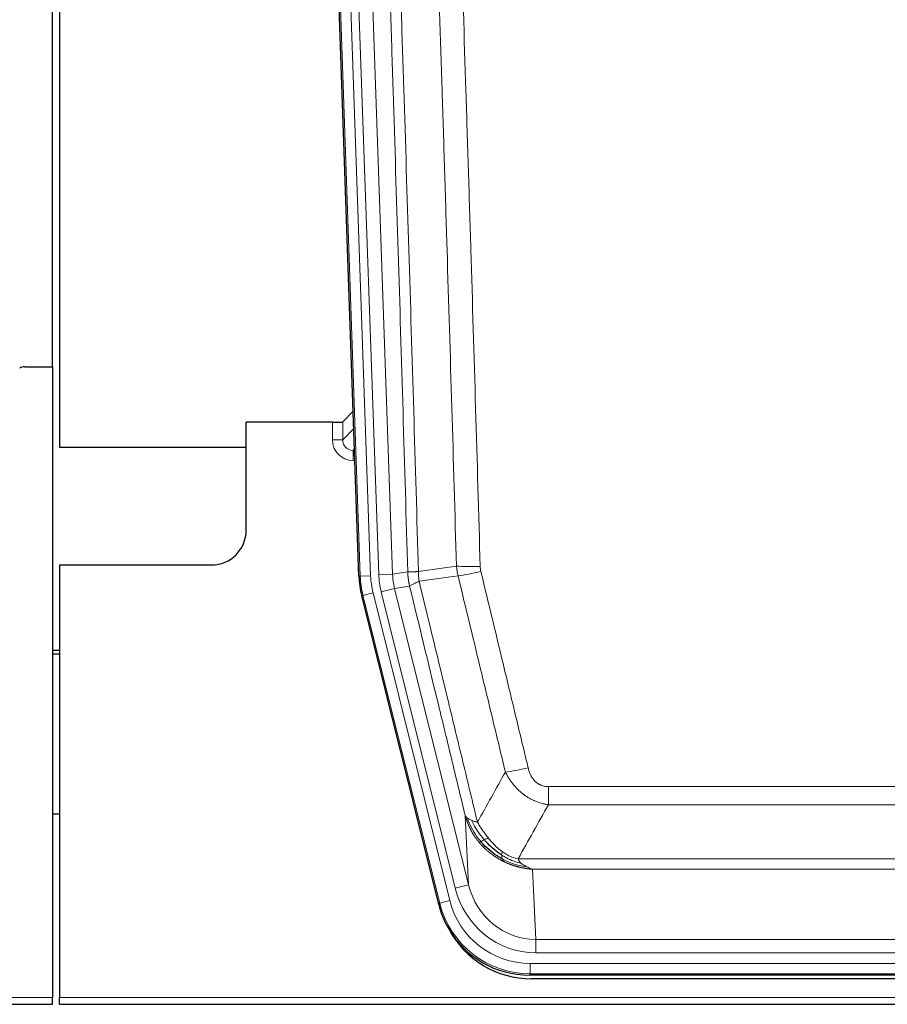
# Model space of a CAD drawing. Header units: inches. Extents: x 0 to 29700, y -16 to 21000.
# Tile 26 of 186: x 4684 to 4935, y 9386 to 9670. Entities that reach past the tile are written whole.
import ezdxf

# ---------------------------------------------------------------- set-up
doc = ezdxf.new("R2010")
doc.units = ezdxf.units.IN
doc.layers.add('254', color=7, linetype='Continuous', true_color=0xffffff)
doc.styles.add('latin_extended', font='simplex.shx')
doc.dimstyles.get("Standard").update_dxf_attribs({"dimtxt": 0.18, "dimasz": 0.18, "dimexe": 0.18, "dimexo": 0.0625, "dimgap": 0.09, "dimtad": 0, "dimtih": 1, "dimtoh": 1, "dimdec": 4, "dimzin": 0, "dimdsep": 46, "dimtxsty": 'Standard', "dimcen": 0.09, "dimadec": 0, "dimazin": 0, "dimtfac": 1, "dimtdec": 4, "dimtofl": 0, "dimtmove": 0, "dimatfit": 3, "dimfxl": 1, "dimtolj": 1, "dimtzin": 0, "dimarcsym": 0})

# ---------------------------------------------------------------- blocks, each defined once
blk = doc.blocks.new('_U9')
at = {"layer": '254', "color": 3, "linetype": 'Continuous', "lineweight": 13, "transparency": 16777216}
for p, q in [((778.09, 10345.84), (778.09, 10520.84)), ((1929.58, 10170.84), (728.09, 10170.84)), ((778.09, 9795.84), (778.09, 10170.84)), ((7290.58, 9795.84), (728.09, 9795.84)), ((778.09, 9620.84), (778.09, 9445.84))]:
    blk.add_line(p, q, dxfattribs=at)
at = {"layer": '254', "color": 3, "transparency": 16777216}
for points in [[(748.92, 10345.84), (807.25, 10345.84), (778.09, 10170.84)], [(807.25, 9620.84), (748.92, 9620.84), (778.09, 9795.84)]]:
    blk.add_solid(points, dxfattribs=at)
at = {"layer": 'Defpoints', "color": 0, "transparency": 16777216}
for p in [(778.09, 10170.84), (1979.58, 10170.84), (7340.58, 9795.84)]:
    blk.add_point(p, dxfattribs=at)
at = {"layer": '254', "color": 2, "lineweight": 13, "transparency": 16777216, "insert": (515.59, 9758.34), "char_height": 175, "attachment_point": 1, "rotation": 90, "style": 'latin_extended'}
blk.add_mtext('\\A1;\\C2;375', dxfattribs=at)

msp = doc.modelspace()

# ---------------------------------------------------------------- linework, layer by layer
at = {"layer": '254', "color": 2, "linetype": 'Continuous', "lineweight": 25}
for p, q in [((4693.582, 9570.095), (4693.582, 9970.675)), ((4695.582, 9970.347), (4695.582, 9546.837)), ((4782.178, 9509.572), (4769.06, 9885.217)), ((4685.625, 9570.087), (4693.582, 9570.087)), ((4693.582, 9570.087), (4693.582, 9387.807)), ((4780.511, 9557.309), (4777.484, 9554.174)), ((4774.485, 9554.072), (4749.582, 9554.072)), ((4749.582, 9522.837), (4749.582, 9554.072)), ((4695.582, 9546.837), (4749.582, 9546.837)), ((4695.582, 9512.837), (4739.582, 9512.837)), ((4695.582, 9512.837), (4695.582, 9387.807)), ((4805.217, 9414.732), (4782.963, 9503.99)), ((4695.582, 9488.104), (4693.582, 9488.104)), ((4693.582, 9487.104), (4695.582, 9487.104)), ((4695.548, 9440.837), (4693.533, 9440.837)), ((5047.786, 9394.292), (4831.379, 9394.292)), ((5047.194, 9393.25), (4831.971, 9393.25)), ((4693.582, 9385.859), (4693.582, 9387.807)), ((4695.582, 9385.859), (4695.582, 9387.807)), ((4205.582, 9385.859), (4693.582, 9385.859)), ((4695.582, 9385.859), (5183.582, 9385.859))]:
    msp.add_line(p, q, dxfattribs=at)
at = {"layer": '254', "color": 110, "linetype": 'Continuous', "lineweight": 13}
for p, q in [((4782.552, 9509.624), (4769.441, 9885.067)), ((4772.435, 9885.172), (4785.546, 9509.729)), ((4774.827, 9884.23), (4787.893, 9510.059)), ((4778.819, 9884.369), (4791.885, 9510.198)), ((4774.475, 9549.025), (4774.485, 9554.072)), ((4777.484, 9554.174), (4777.473, 9548.943)), ((4777.473, 9548.943), (4780.687, 9552.271)), ((4780.893, 9546.378), (4780.466, 9545.935)), ((4780.466, 9545.935), (4780.466, 9543.016)), ((4780.466, 9545.935), (4780.909, 9545.935)), ((4780.466, 9543.016), (4781.01, 9543.016)), ((4782.178, 9509.572), (4782.552, 9509.624)), ((4785.546, 9509.729), (4782.552, 9509.624)), ((4787.893, 9510.059), (4791.885, 9510.198)), ((4791.885, 9510.198), (4796.262, 9510.813)), ((4796.818, 9506.675), (4792.466, 9506.063)), ((4783.336, 9504.042), (4782.963, 9503.99)), ((4786.243, 9504.767), (4783.336, 9504.042)), ((4805.51, 9415.107), (4783.336, 9504.042)), ((4786.243, 9504.767), (4808.417, 9415.832)), ((4788.59, 9505.097), (4792.466, 9506.063)), ((4809.942, 9419.459), (4788.59, 9505.097)), ((4792.466, 9506.063), (4813.818, 9420.425)), ((4836.911, 9443.539), (4836.911, 9448.78)), ((4836.911, 9448.78), (5042.254, 9448.78)), ((5042.254, 9443.539), (4836.911, 9443.539)), ((4813.818, 9420.425), (4812.86, 9440.481)), ((4828.18, 9427.92), (5050.985, 9427.92)), ((4832.292, 9424.89), (4833.261, 9404.611)), ((5046.872, 9424.89), (4832.292, 9424.89)), ((4809.942, 9419.459), (4813.818, 9420.425)), ((4808.417, 9415.832), (4805.51, 9415.107)), ((4805.217, 9414.732), (4805.51, 9415.107)), ((4833.261, 9400.747), (4833.261, 9404.611)), ((4833.261, 9404.611), (5045.904, 9404.611)), ((5045.904, 9400.747), (4833.261, 9400.747)), ((4831.672, 9394.667), (4831.672, 9397.663)), ((4831.672, 9397.663), (5047.493, 9397.663)), ((4831.672, 9394.667), (4831.379, 9394.292)), ((5047.493, 9394.667), (4831.672, 9394.667)), ((4205.582, 9387.807), (4693.582, 9387.807)), ((4695.582, 9387.807), (5183.582, 9387.807))]:
    msp.add_line(p, q, dxfattribs=at)
at = {"layer": '254', "color": 2, "linetype": 'Continuous', "lineweight": 25}
msp.add_arc((4739.582, 9522.837), 10, 270, 0, dxfattribs=at)
for centre, major_axis, ratio, start_param, end_param in [((4685.628, 9567.082), (0.923, -2.86), 0.9982885, 2.8298327, 3.3530369), ((4774.486, 9554.177), (-3, 0), 0.0349646, 1.5706703, 3.1078402), ((4809.199, 9510.523, 0), (26.774, 3.763), 0.9986144, 3.0370169, 3.2461684), ((4831.437, 9421.329, 0), (16.66, 21.323), 0.9977958, 2.4794378, 2.7643876), ((4831.996, 9420.266), (16.639, 21.297), 0.9990195, 2.7203481, 3.8043419), ((4831.437, 9421.329, 0), (16.66, 21.323), 0.9977958, 2.7643876, 3.8037475)]:
    msp.add_ellipse(centre, major_axis=major_axis, ratio=ratio, start_param=start_param, end_param=end_param, dxfattribs=at)
at = {"layer": '254', "color": 110, "linetype": 'Continuous', "lineweight": 13}
for centre, major_axis, ratio, start_param, end_param in [((4780.478, 9549.025), (-3.237, -5.067), 0.9977321, 5.2798208, 6.8506171), ((4774.475, 9548.946), (-3, 0.006), 0.0261769, 3.175273, 4.7124429), ((4780.478, 9548.946), (-1.726, -2.474), 0.9943829, 5.3201387, 6.890935), ((4817.215, 9513.518), (-9.996, -0.288), 0.1133347, 0.8101184, 1.5675278), ((4809.564, 9510.574), (-26.766, -3.762), 0.9989218, 6.1786096, 6.387761), ((4809.564, 9510.574, 0), (23.799, 3.345), 0.9986144, 3.0370169, 3.2461684), ((4811.911, 9510.904), (-23.799, -3.345), 0.9986144, 6.1786096, 6.387761), ((4811.911, 9510.904), (-19.844, -2.789), 0.9980617, 6.1786096, 6.387761), ((4817.403, 9512.112), (-9.719, -2.353), 0.1107863, 0.7983441, 1.5439815), ((4831.064, 9455.537), (-9.722, -2.342), 0.1329353, 0.7958322, 1.5387903), ((4833.181, 9425.594, 0), (1.185, -24.82), 0.9658521, 4.9157844, 6.2370968), ((4833.181, 9425.594), (1.001, -20.961), 0.9530564, 4.9157844, 6.2370968), ((4831.724, 9421.696, 0), (14.809, 18.954), 0.9977958, 2.4794378, 3.8037475), ((4831.724, 9421.696), (-16.651, -21.313), 0.9982842, 5.6210305, 6.9453401)]:
    msp.add_ellipse(centre, major_axis=major_axis, ratio=ratio, start_param=start_param, end_param=end_param, dxfattribs=at)
for points, knots in [([(4796.262, 9510.813), (4795.817, 9526.223), (4794.911, 9557.069), (4793.504, 9603.41), (4792.534, 9634.354), (4791.979, 9651.773), (4791.918, 9653.709), (4791.794, 9657.581), (4791.608, 9663.388), (4791.171, 9676.942), (4790.793, 9688.563), (4790.475, 9698.249), (4790.411, 9700.187), (4790.283, 9704.062), (4790.091, 9709.874), (4789.641, 9723.436), (4789.251, 9735.06), (4788.465, 9758.309), (4787.402, 9789.307), (4785.761, 9835.805), (4784.636, 9866.803), (4784.066, 9882.302)], [0, 0, 0, 0, 0.125, 0.25, 0.375, 0.375, 0.390625, 0.390625, 0.40625, 0.4375, 0.5, 0.5, 0.515625, 0.515625, 0.53125, 0.5625, 0.625, 0.625, 0.75, 0.875, 1, 1, 1, 1]), ([(4787.122, 9883.777), (4787.693, 9868.223), (4788.821, 9837.113), (4790.466, 9790.448), (4791.533, 9759.338), (4792.321, 9736.005), (4792.712, 9724.339), (4793.164, 9710.728), (4793.356, 9704.895), (4793.484, 9701.006), (4793.548, 9699.062), (4793.867, 9689.34), (4794.247, 9677.677), (4794.684, 9664.074), (4794.871, 9658.246), (4794.995, 9654.36), (4795.057, 9652.417), (4795.613, 9634.934), (4796.586, 9603.878), (4797.997, 9557.368), (4798.905, 9526.41), (4799.351, 9510.944)], [0, 0, 0, 0, 0.125, 0.25, 0.375, 0.375, 0.4375, 0.46875, 0.484375, 0.484375, 0.5, 0.5, 0.5625, 0.59375, 0.609375, 0.609375, 0.625, 0.625, 0.75, 0.875, 1, 1, 1, 1]), ([(4810.348, 9512.498), (4809.91, 9527.717), (4809.018, 9558.179), (4808.096, 9588.689), (4807.393, 9611.589), (4807.157, 9619.225), (4806.681, 9634.504), (4806.44, 9642.146), (4805.714, 9665.082), (4805.222, 9680.379), (4804.598, 9699.509), (4804.472, 9703.335), (4804.221, 9710.987), (4803.842, 9722.465), (4803.459, 9733.943), (4802.687, 9756.899), (4801.644, 9787.508), (4800.034, 9833.423), (4798.932, 9864.033), (4798.374, 9879.339)], [0, 0, 0, 0, 0.125, 0.25, 0.25, 0.3125, 0.3125, 0.375, 0.375, 0.5, 0.5, 0.53125, 0.53125, 0.5625, 0.625, 0.625, 0.75, 0.875, 1, 1, 1, 1]), ([(4805.257, 9879.682), (4805.814, 9864.357), (4806.915, 9833.709), (4808.523, 9787.737), (4809.565, 9757.09), (4810.336, 9734.105), (4810.718, 9722.612), (4811.096, 9711.12), (4811.348, 9703.458), (4811.473, 9699.628), (4812.097, 9680.474), (4812.588, 9665.158), (4813.313, 9642.194), (4813.553, 9634.542), (4814.029, 9619.244), (4814.265, 9611.598), (4814.967, 9588.67), (4815.887, 9558.122), (4816.778, 9527.622), (4817.215, 9512.384)], [0, 0, 0, 0, 0.125, 0.25, 0.375, 0.375, 0.4375, 0.46875, 0.46875, 0.5, 0.5, 0.625, 0.625, 0.6875, 0.6875, 0.75, 0.75, 0.875, 1, 1, 1, 1]), ([(4817.403, 9510.972), (4817.347, 9511.204), (4817.304, 9511.438), (4817.241, 9511.909), (4817.222, 9512.145), (4817.215, 9512.384)], [0, 0, 0, 0, 0.5, 0.5, 1, 1, 1, 1]), ([(4796.262, 9510.813), (4796.263, 9510.813), (4796.264, 9510.813), (4796.267, 9510.812), (4796.271, 9510.812), (4796.274, 9510.812), (4796.278, 9510.812), (4796.282, 9510.811), (4796.287, 9510.811), (4796.291, 9510.811), (4796.296, 9510.81), (4796.301, 9510.81), (4796.306, 9510.81), (4796.312, 9510.81), (4796.318, 9510.809), (4796.324, 9510.809), (4796.33, 9510.809), (4796.337, 9510.809), (4796.344, 9510.809), (4796.351, 9510.808), (4796.358, 9510.808), (4796.366, 9510.808), (4796.374, 9510.808), (4796.382, 9510.808), (4796.39, 9510.808), (4796.399, 9510.807), (4796.408, 9510.807), (4796.417, 9510.807), (4796.426, 9510.807), (4796.436, 9510.807), (4796.446, 9510.807), (4796.456, 9510.807), (4796.466, 9510.807), (4796.477, 9510.806), (4796.488, 9510.806), (4796.499, 9510.806), (4796.51, 9510.806), (4796.522, 9510.806), (4796.534, 9510.806), (4796.546, 9510.806), (4796.558, 9510.806), (4796.571, 9510.806), (4796.584, 9510.806), (4796.597, 9510.806), (4796.61, 9510.806), (4796.624, 9510.806), (4796.638, 9510.806), (4796.652, 9510.806), (4796.666, 9510.806), (4796.681, 9510.807), (4796.695, 9510.807), (4796.71, 9510.807), (4796.726, 9510.807), (4796.741, 9510.807), (4796.757, 9510.807), (4796.773, 9510.807), (4796.789, 9510.808), (4796.806, 9510.808), (4796.823, 9510.808), (4796.84, 9510.808), (4796.857, 9510.808), (4796.874, 9510.809), (4796.892, 9510.809), (4796.91, 9510.809), (4796.928, 9510.809), (4796.947, 9510.81), (4796.965, 9510.81), (4796.984, 9510.81), (4797.003, 9510.811), (4797.023, 9510.811), (4797.042, 9510.811), (4797.062, 9510.812), (4797.082, 9510.812), (4797.103, 9510.813), (4797.123, 9510.813), (4797.144, 9510.813), (4797.171, 9510.814), (4797.205, 9510.815), (4797.246, 9510.816), (4797.287, 9510.817), (4797.33, 9510.818), (4797.373, 9510.82), (4797.417, 9510.821), (4797.462, 9510.823), (4797.507, 9510.824), (4797.554, 9510.826), (4797.601, 9510.828), (4797.649, 9510.83), (4797.697, 9510.832), (4797.747, 9510.835), (4797.797, 9510.837), (4797.848, 9510.84), (4797.9, 9510.842), (4797.952, 9510.845), (4798.005, 9510.848), (4798.059, 9510.851), (4798.114, 9510.854), (4798.169, 9510.857), (4798.225, 9510.861), (4798.282, 9510.864), (4798.339, 9510.868), (4798.398, 9510.872), (4798.456, 9510.876), (4798.516, 9510.88), (4798.576, 9510.884), (4798.637, 9510.888), (4798.699, 9510.892), (4798.761, 9510.897), (4798.824, 9510.902), (4798.888, 9510.906), (4798.952, 9510.911), (4799.017, 9510.916), (4799.082, 9510.922), (4799.149, 9510.927), (4799.215, 9510.932), (4799.283, 9510.938), (4799.328, 9510.942), (4799.351, 9510.944)], [0, 0, 0, 0, 0.0066687, 0.0133374, 0.0200061, 0.0266746, 0.0333432, 0.0400116, 0.0466801, 0.0533484, 0.0600168, 0.066685, 0.0733532, 0.0800214, 0.0866895, 0.0933575, 0.1000255, 0.1066935, 0.1133614, 0.1200292, 0.126697, 0.1333647, 0.1400324, 0.1467001, 0.1533676, 0.1600352, 0.1667026, 0.1733701, 0.1800374, 0.1867047, 0.193372, 0.2000392, 0.2067064, 0.2133735, 0.2200405, 0.2267075, 0.2333745, 0.2400414, 0.2467082, 0.253375, 0.2600418, 0.2667085, 0.2733751, 0.2800417, 0.2867082, 0.2933747, 0.3000412, 0.3067075, 0.3133739, 0.3200401, 0.3267064, 0.3333725, 0.3400387, 0.3467047, 0.3533708, 0.3600367, 0.3667026, 0.3733685, 0.3800343, 0.3867001, 0.3933658, 0.4000315, 0.4066971, 0.4133626, 0.4200281, 0.4266936, 0.433359, 0.4400243, 0.4466896, 0.4533549, 0.4600201, 0.4666852, 0.4733503, 0.4800154, 0.4866804, 0.4933453, 0.5000102, 0.5125098, 0.5250093, 0.5375088, 0.5500082, 0.5625077, 0.5750071, 0.5875066, 0.600006, 0.6125054, 0.6250049, 0.6375043, 0.6500037, 0.6625032, 0.6750026, 0.6875021, 0.7000016, 0.7125011, 0.7250006, 0.7375001, 0.7499997, 0.7624993, 0.7749989, 0.7874985, 0.7999982, 0.812498, 0.8249977, 0.8374975, 0.8499974, 0.8624973, 0.8749972, 0.8874972, 0.8999973, 0.9124974, 0.9249976, 0.9374978, 0.9499981, 0.9624985, 0.9749989, 0.9874994, 1, 1, 1, 1]), ([(4796.818, 9506.675), (4796.813, 9506.696), (4796.803, 9506.738), (4796.788, 9506.802), (4796.772, 9506.867), (4796.757, 9506.934), (4796.742, 9507.002), (4796.726, 9507.071), (4796.711, 9507.142), (4796.696, 9507.213), (4796.68, 9507.286), (4796.665, 9507.361), (4796.649, 9507.436), (4796.634, 9507.513), (4796.619, 9507.591), (4796.604, 9507.671), (4796.589, 9507.752), (4796.574, 9507.834), (4796.559, 9507.917), (4796.544, 9508.002), (4796.529, 9508.088), (4796.515, 9508.175), (4796.501, 9508.264), (4796.487, 9508.354), (4796.473, 9508.445), (4796.459, 9508.538), (4796.446, 9508.632), (4796.425, 9508.783), (4796.399, 9508.985), (4796.371, 9509.232), (4796.347, 9509.461), (4796.328, 9509.672), (4796.312, 9509.866), (4796.299, 9510.041), (4796.289, 9510.199), (4796.281, 9510.338), (4796.275, 9510.459), (4796.271, 9510.563), (4796.267, 9510.648), (4796.265, 9510.715), (4796.263, 9510.764), (4796.262, 9510.794), (4796.262, 9510.809), (4796.262, 9510.813)], [0, 0, 0, 0, 0.0155037, 0.0313049, 0.0474035, 0.0637997, 0.0804935, 0.097485, 0.1147743, 0.1323613, 0.1502462, 0.1684289, 0.1869096, 0.2056883, 0.224765, 0.2441397, 0.2638126, 0.2837835, 0.3040527, 0.32462, 0.3454856, 0.3666494, 0.3881116, 0.409872, 0.4319308, 0.454288, 0.4769435, 0.4998975, 0.5635611, 0.6228928, 0.6778927, 0.7285606, 0.7748966, 0.8169007, 0.8545729, 0.8879131, 0.9169214, 0.9415977, 0.9619421, 0.9779545, 0.989635, 0.9969835, 1, 1, 1, 1]), ([(4799.563, 9508.109), (4799.488, 9508.575), (4799.446, 9509.045), (4799.387, 9509.99), (4799.372, 9510.466), (4799.351, 9510.944)], [0, 0, 0, 0, 0.5, 0.5, 1, 1, 1, 1]), ([(4824.484, 9452.976), (4823.349, 9457.697), (4822.212, 9462.419), (4819.937, 9471.867), (4818.798, 9476.593), (4815.379, 9490.774), (4813.095, 9500.233), (4810.807, 9509.699)], [0, 0, 0, 0, 0.25, 0.25, 0.5, 0.5, 1, 1, 1, 1]), ([(4817.403, 9510.972), (4819.688, 9501.494), (4821.97, 9492.021), (4825.385, 9477.821), (4826.522, 9473.088), (4828.795, 9463.627), (4829.93, 9458.898), (4831.064, 9454.171)], [0, 0, 0, 0, 0.5, 0.5, 0.75, 0.75, 1, 1, 1, 1]), ([(4796.818, 9506.675), (4796.839, 9506.726), (4796.917, 9506.792), (4797.18, 9506.959), (4797.366, 9507.059), (4797.838, 9507.296), (4798.123, 9507.433), (4798.782, 9507.743), (4799.154, 9507.917), (4799.563, 9508.109)], [0, 0, 0, 0, 0.25, 0.25, 0.5, 0.5, 0.75, 0.75, 1, 1, 1, 1]), ([(4812.86, 9440.481), (4811.53, 9445.988), (4810.197, 9451.498), (4807.53, 9462.523), (4806.194, 9468.037), (4802.183, 9484.586), (4799.504, 9495.627), (4796.818, 9506.675)], [0, 0, 0, 0, 0.25, 0.25, 0.5, 0.5, 1, 1, 1, 1]), ([(4799.563, 9508.109), (4802.385, 9496.485), (4805.201, 9484.869), (4809.414, 9467.457), (4810.817, 9461.656), (4813.62, 9450.057), (4815.019, 9444.261), (4816.417, 9438.467)], [0, 0, 0, 0, 0.5, 0.5, 0.75, 0.75, 1, 1, 1, 1]), ([(4836.911, 9443.539), (4836.576, 9443.587), (4836.243, 9443.646), (4835.58, 9443.785), (4835.252, 9443.865), (4834.276, 9444.136), (4833.638, 9444.357), (4832.936, 9444.654), (4832.858, 9444.688), (4832.702, 9444.757), (4832.625, 9444.792), (4832.393, 9444.899), (4832.24, 9444.973), (4831.786, 9445.201), (4831.191, 9445.524), (4830.618, 9445.886), (4830.197, 9446.171), (4829.988, 9446.317), (4829.783, 9446.469), (4829.647, 9446.571), (4829.579, 9446.623), (4828.973, 9447.092), (4828.465, 9447.54), (4827.746, 9448.257), (4827.514, 9448.503), (4827.175, 9448.883), (4827.064, 9449.012), (4826.846, 9449.272), (4826.738, 9449.405), (4826.211, 9450.072), (4825.823, 9450.626), (4825.108, 9451.773), (4824.781, 9452.365), (4824.484, 9452.976)], [0, 0, 0, 0, 0.0625, 0.0625, 0.125, 0.125, 0.25, 0.25, 0.265625, 0.265625, 0.28125, 0.28125, 0.3125, 0.3125, 0.375, 0.4375, 0.4375, 0.46875, 0.484375, 0.484375, 0.5, 0.5, 0.625, 0.625, 0.6875, 0.6875, 0.71875, 0.71875, 0.75, 0.75, 0.875, 0.875, 1, 1, 1, 1]), ([(4836.911, 9448.78), (4836.728, 9448.78), (4836.546, 9448.788), (4836.182, 9448.819), (4836.002, 9448.843), (4835.647, 9448.909), (4835.472, 9448.95), (4835.125, 9449.049), (4834.954, 9449.108), (4834.743, 9449.194), (4834.701, 9449.211), (4834.617, 9449.248), (4834.493, 9449.304), (4834.371, 9449.365), (4834.133, 9449.492), (4833.825, 9449.679), (4833.538, 9449.896), (4833.364, 9450.041), (4833.33, 9450.071), (4833.262, 9450.131), (4833.228, 9450.161), (4833.128, 9450.254), (4833.064, 9450.317), (4832.874, 9450.51), (4832.755, 9450.644), (4832.528, 9450.922), (4832.421, 9451.065), (4832.218, 9451.36), (4832.123, 9451.512), (4832.01, 9451.707), (4831.987, 9451.746), (4831.943, 9451.825), (4831.922, 9451.865), (4831.858, 9451.985), (4831.817, 9452.065), (4831.698, 9452.307), (4831.625, 9452.471), (4831.488, 9452.802), (4831.424, 9452.969), (4831.248, 9453.476), (4831.148, 9453.82), (4831.064, 9454.171)], [0, 0, 0, 0, 0.0625, 0.0625, 0.125, 0.125, 0.1875, 0.1875, 0.25, 0.25, 0.265625, 0.265625, 0.28125, 0.3125, 0.3125, 0.375, 0.4375, 0.4375, 0.453125, 0.453125, 0.46875, 0.46875, 0.5, 0.5, 0.5625, 0.5625, 0.625, 0.625, 0.6875, 0.6875, 0.703125, 0.703125, 0.71875, 0.71875, 0.75, 0.75, 0.8125, 0.8125, 0.875, 0.875, 1, 1, 1, 1]), ([(4816.892, 9432.654), (4816.881, 9432.668), (4816.857, 9432.696), (4816.822, 9432.738), (4816.787, 9432.781), (4816.751, 9432.825), (4816.715, 9432.869), (4816.678, 9432.915), (4816.641, 9432.961), (4816.604, 9433.007), (4816.566, 9433.055), (4816.528, 9433.103), (4816.49, 9433.152), (4816.451, 9433.201), (4816.412, 9433.252), (4816.373, 9433.303), (4816.333, 9433.355), (4816.293, 9433.408), (4816.252, 9433.461), (4816.211, 9433.516), (4816.17, 9433.571), (4816.129, 9433.627), (4816.087, 9433.683), (4816.046, 9433.741), (4816.003, 9433.799), (4815.961, 9433.858), (4815.918, 9433.918), (4815.875, 9433.979), (4815.832, 9434.04), (4815.789, 9434.103), (4815.745, 9434.166), (4815.701, 9434.23), (4815.657, 9434.295), (4815.613, 9434.36), (4815.568, 9434.427), (4815.524, 9434.494), (4815.479, 9434.563), (4815.434, 9434.632), (4815.389, 9434.702), (4815.344, 9434.772), (4815.298, 9434.844), (4815.253, 9434.917), (4815.207, 9434.99), (4815.161, 9435.064), (4815.115, 9435.14), (4815.069, 9435.216), (4815.023, 9435.293), (4814.977, 9435.371), (4814.931, 9435.449), (4814.885, 9435.529), (4814.839, 9435.61), (4814.793, 9435.691), (4814.746, 9435.774), (4814.7, 9435.857), (4814.654, 9435.941), (4814.608, 9436.027), (4814.562, 9436.113), (4814.515, 9436.2), (4814.469, 9436.288), (4814.423, 9436.377), (4814.377, 9436.467), (4814.332, 9436.558), (4814.286, 9436.65), (4814.24, 9436.742), (4814.195, 9436.836), (4814.15, 9436.931), (4814.104, 9437.026), (4814.059, 9437.123), (4814.015, 9437.221), (4813.97, 9437.319), (4813.926, 9437.419), (4813.882, 9437.519), (4813.838, 9437.621), (4813.794, 9437.723), (4813.751, 9437.827), (4813.707, 9437.931), (4813.665, 9438.037), (4813.622, 9438.143), (4813.58, 9438.25), (4813.538, 9438.359), (4813.497, 9438.468), (4813.455, 9438.579), (4813.415, 9438.69), (4813.374, 9438.802), (4813.334, 9438.916), (4813.295, 9439.03), (4813.256, 9439.146), (4813.217, 9439.262), (4813.179, 9439.379), (4813.141, 9439.498), (4813.104, 9439.617), (4813.068, 9439.738), (4813.032, 9439.859), (4812.996, 9439.981), (4812.961, 9440.105), (4812.927, 9440.229), (4812.893, 9440.354), (4812.871, 9440.438), (4812.86, 9440.481)], [0, 0, 0, 0, 0.0060657, 0.012223, 0.0184718, 0.0248123, 0.0312443, 0.0377679, 0.0443831, 0.0510899, 0.0578883, 0.0647782, 0.0717598, 0.0788329, 0.0859977, 0.093254, 0.1006019, 0.1080414, 0.1155725, 0.1231952, 0.1309095, 0.1387154, 0.1466129, 0.1546019, 0.1626826, 0.1708549, 0.1791188, 0.1874742, 0.1959213, 0.20446, 0.2130903, 0.2218121, 0.2306256, 0.2395307, 0.2485274, 0.2576156, 0.2667955, 0.276067, 0.2854301, 0.2948848, 0.3044311, 0.314069, 0.3237985, 0.3336196, 0.3435324, 0.3535367, 0.3636326, 0.3738202, 0.3840993, 0.3944701, 0.4049324, 0.4154864, 0.426132, 0.4368691, 0.4476979, 0.4586183, 0.4696303, 0.480734, 0.4919292, 0.503216, 0.5145945, 0.5260645, 0.5376262, 0.5492795, 0.5610244, 0.5728609, 0.584789, 0.5968087, 0.60892, 0.621123, 0.6334175, 0.6458037, 0.6582815, 0.6708509, 0.6835119, 0.6962645, 0.7091087, 0.7220445, 0.735072, 0.748191, 0.7614017, 0.774704, 0.7880979, 0.8015834, 0.8151605, 0.8288293, 0.8425896, 0.8564416, 0.8703852, 0.8844204, 0.8985472, 0.9127656, 0.9270756, 0.9414773, 0.9559705, 0.9705554, 0.9852319, 1, 1, 1, 1]), ([(4812.86, 9440.481), (4812.918, 9440.337), (4813, 9440.2), (4813.213, 9439.939), (4813.344, 9439.815), (4813.499, 9439.698)], [0, 0, 0, 0, 0.5, 0.5, 1, 1, 1, 1]), ([(4817.382, 9432.884), (4816.947, 9433.394), (4816.537, 9433.924), (4815.008, 9436.106), (4814.112, 9437.885), (4813.499, 9439.698)], [0, 0, 0, 0, 0.25, 0.25, 1, 1, 1, 1]), ([(4813.499, 9439.698), (4813.656, 9439.572), (4813.836, 9439.453), (4814.24, 9439.229), (4814.465, 9439.124), (4814.71, 9439.026)], [0, 0, 0, 0, 0.5, 0.5, 1, 1, 1, 1]), ([(4818.368, 9433.411), (4817.997, 9433.843), (4817.64, 9434.287), (4816.279, 9436.106), (4815.408, 9437.56), (4814.71, 9439.026)], [0, 0, 0, 0, 0.25, 0.25, 1, 1, 1, 1]), ([(4814.71, 9439.026), (4814.956, 9438.919), (4815.222, 9438.819), (4815.793, 9438.633), (4816.096, 9438.546), (4816.417, 9438.467)], [0, 0, 0, 0, 0.5, 0.5, 1, 1, 1, 1]), ([(4819.592, 9433.86), (4819.294, 9434.23), (4819.003, 9434.608), (4817.876, 9436.138), (4817.11, 9437.326), (4816.417, 9438.467)], [0, 0, 0, 0, 0.25, 0.25, 1, 1, 1, 1]), ([(4816.892, 9432.654), (4816.928, 9432.66), (4816.97, 9432.675), (4817.076, 9432.72), (4817.138, 9432.752), (4817.264, 9432.819), (4817.321, 9432.85), (4817.382, 9432.884)], [0, 0, 0, 0, 0.375, 0.375, 0.75, 0.75, 1, 1, 1, 1]), ([(4823.895, 9427.171), (4823.873, 9427.182), (4823.829, 9427.204), (4823.763, 9427.237), (4823.697, 9427.27), (4823.631, 9427.303), (4823.565, 9427.337), (4823.499, 9427.371), (4823.433, 9427.406), (4823.366, 9427.441), (4823.3, 9427.476), (4823.234, 9427.511), (4823.167, 9427.547), (4823.101, 9427.583), (4823.034, 9427.619), (4822.967, 9427.656), (4822.901, 9427.693), (4822.834, 9427.73), (4822.767, 9427.768), (4822.701, 9427.806), (4822.634, 9427.844), (4822.567, 9427.883), (4822.5, 9427.922), (4822.433, 9427.961), (4822.366, 9428.001), (4822.299, 9428.041), (4822.232, 9428.081), (4822.165, 9428.122), (4822.098, 9428.163), (4822.031, 9428.204), (4821.964, 9428.246), (4821.897, 9428.288), (4821.83, 9428.33), (4821.763, 9428.373), (4821.696, 9428.416), (4821.629, 9428.46), (4821.562, 9428.503), (4821.494, 9428.547), (4821.427, 9428.592), (4821.36, 9428.637), (4821.293, 9428.682), (4821.226, 9428.728), (4821.159, 9428.774), (4821.092, 9428.82), (4821.025, 9428.867), (4820.958, 9428.914), (4820.891, 9428.961), (4820.824, 9429.009), (4820.757, 9429.057), (4820.69, 9429.105), (4820.623, 9429.154), (4820.556, 9429.203), (4820.489, 9429.253), (4820.423, 9429.303), (4820.356, 9429.353), (4820.289, 9429.404), (4820.223, 9429.455), (4820.156, 9429.507), (4820.089, 9429.558), (4820.023, 9429.611), (4819.956, 9429.663), (4819.89, 9429.716), (4819.824, 9429.77), (4819.758, 9429.823), (4819.691, 9429.878), (4819.625, 9429.932), (4819.559, 9429.987), (4819.493, 9430.042), (4819.427, 9430.098), (4819.362, 9430.154), (4819.296, 9430.211), (4819.23, 9430.267), (4819.165, 9430.325), (4819.099, 9430.382), (4819.034, 9430.44), (4818.969, 9430.499), (4818.904, 9430.558), (4818.839, 9430.617), (4818.774, 9430.677), (4818.709, 9430.737), (4818.644, 9430.797), (4818.58, 9430.858), (4818.515, 9430.919), (4818.451, 9430.981), (4818.387, 9431.043), (4818.322, 9431.105), (4818.259, 9431.168), (4818.195, 9431.231), (4818.131, 9431.295), (4818.068, 9431.359), (4818.004, 9431.424), (4817.941, 9431.488), (4817.878, 9431.554), (4817.815, 9431.619), (4817.752, 9431.686), (4817.69, 9431.752), (4817.627, 9431.819), (4817.565, 9431.886), (4817.503, 9431.954), (4817.441, 9432.022), (4817.379, 9432.091), (4817.318, 9432.16), (4817.256, 9432.229), (4817.195, 9432.299), (4817.134, 9432.369), (4817.073, 9432.44), (4817.013, 9432.511), (4816.952, 9432.582), (4816.912, 9432.63), (4816.892, 9432.654)], [0, 0, 0, 0, 0.0082024, 0.0164263, 0.0246716, 0.0329384, 0.0412265, 0.0495362, 0.0578672, 0.0662198, 0.0745938, 0.0829892, 0.0914062, 0.0998446, 0.1083045, 0.1167859, 0.1252887, 0.1338131, 0.1423589, 0.1509263, 0.1595151, 0.1681255, 0.1767574, 0.1854108, 0.1940858, 0.2027822, 0.2115002, 0.2202398, 0.2290008, 0.2377835, 0.2465876, 0.2554134, 0.2642606, 0.2731295, 0.2820199, 0.2909319, 0.2998654, 0.3088206, 0.3177973, 0.3267956, 0.3358154, 0.3448569, 0.35392, 0.3630047, 0.3721109, 0.3812388, 0.3903883, 0.3995594, 0.4087522, 0.4179665, 0.4272025, 0.4364601, 0.4457393, 0.4550402, 0.4643627, 0.4737069, 0.4830727, 0.4924601, 0.5018692, 0.5113, 0.5207524, 0.5302265, 0.5397222, 0.5492397, 0.5587788, 0.5683395, 0.577922, 0.5875261, 0.5971519, 0.6067994, 0.6164686, 0.6261595, 0.6358721, 0.6456064, 0.6553624, 0.6651401, 0.6749395, 0.6847606, 0.6946034, 0.704468, 0.7143542, 0.7242622, 0.734192, 0.7441434, 0.7541166, 0.7641115, 0.7741282, 0.7841666, 0.7942268, 0.8043087, 0.8144123, 0.8245377, 0.8346848, 0.8448538, 0.8550444, 0.8652568, 0.875491, 0.885747, 0.8960247, 0.9063242, 0.9166455, 0.9269886, 0.9373534, 0.9477401, 0.9581485, 0.9685787, 0.9790306, 0.9895044, 1, 1, 1, 1]), ([(4817.382, 9432.884), (4817.413, 9432.901), (4817.445, 9432.919), (4817.58, 9432.994), (4817.693, 9433.057), (4817.942, 9433.193), (4818.079, 9433.265), (4818.27, 9433.363), (4818.319, 9433.387), (4818.368, 9433.411)], [0, 0, 0, 0, 0.125, 0.125, 0.5, 0.5, 0.875, 0.875, 1, 1, 1, 1]), ([(4818.368, 9433.411), (4818.467, 9433.459), (4818.568, 9433.507), (4818.825, 9433.621), (4818.982, 9433.685), (4819.293, 9433.792), (4819.446, 9433.834), (4819.592, 9433.86)], [0, 0, 0, 0, 0.25, 0.25, 0.625, 0.625, 1, 1, 1, 1]), ([(4823.562, 9429.981), (4823.381, 9430.112), (4823.203, 9430.247), (4822.496, 9430.806), (4821.981, 9431.266), (4820.987, 9432.247), (4820.508, 9432.768), (4819.893, 9433.492), (4819.742, 9433.675), (4819.592, 9433.86)], [0, 0, 0, 0, 0.125, 0.125, 0.5, 0.5, 0.875, 0.875, 1, 1, 1, 1]), ([(4823.411, 9429), (4823.41, 9429.098), (4823.412, 9429.195), (4823.425, 9429.429), (4823.441, 9429.563), (4823.489, 9429.799), (4823.521, 9429.902), (4823.562, 9429.981)], [0, 0, 0, 0, 0.25, 0.25, 0.625, 0.625, 1, 1, 1, 1]), ([(4828.18, 9427.92), (4826.959, 9428.133), (4825.783, 9428.598), (4824.289, 9429.478), (4823.922, 9429.72), (4823.562, 9429.981)], [0, 0, 0, 0, 0.75, 0.75, 1, 1, 1, 1]), ([(4823.58, 9427.884), (4823.568, 9427.924), (4823.556, 9427.965), (4823.512, 9428.134), (4823.483, 9428.27), (4823.439, 9428.555), (4823.424, 9428.704), (4823.414, 9428.901), (4823.412, 9428.951), (4823.411, 9429)], [0, 0, 0, 0, 0.125, 0.125, 0.5, 0.5, 0.875, 0.875, 1, 1, 1, 1]), ([(4829.05, 9426.582), (4827.64, 9426.902), (4826.203, 9427.443), (4824.333, 9428.436), (4823.869, 9428.707), (4823.411, 9429)], [0, 0, 0, 0, 0.75, 0.75, 1, 1, 1, 1]), ([(4823.895, 9427.171), (4823.862, 9427.23), (4823.822, 9427.299), (4823.74, 9427.461), (4823.698, 9427.553), (4823.63, 9427.728), (4823.604, 9427.804), (4823.58, 9427.884)], [0, 0, 0, 0, 0.375, 0.375, 0.75, 0.75, 1, 1, 1, 1]), ([(4830.722, 9425.581), (4828.949, 9425.804), (4827.12, 9426.287), (4824.746, 9427.292), (4824.158, 9427.574), (4823.58, 9427.884)], [0, 0, 0, 0, 0.75, 0.75, 1, 1, 1, 1]), ([(4832.292, 9424.89), (4832.27, 9424.892), (4832.226, 9424.895), (4832.16, 9424.9), (4832.093, 9424.906), (4832.026, 9424.912), (4831.96, 9424.918), (4831.893, 9424.924), (4831.826, 9424.93), (4831.759, 9424.936), (4831.692, 9424.943), (4831.624, 9424.95), (4831.557, 9424.957), (4831.489, 9424.965), (4831.422, 9424.972), (4831.354, 9424.98), (4831.286, 9424.988), (4831.218, 9424.996), (4831.15, 9425.005), (4831.082, 9425.013), (4831.014, 9425.022), (4830.946, 9425.031), (4830.878, 9425.04), (4830.809, 9425.05), (4830.741, 9425.06), (4830.672, 9425.07), (4830.603, 9425.08), (4830.534, 9425.09), (4830.465, 9425.101), (4830.396, 9425.112), (4830.327, 9425.123), (4830.258, 9425.134), (4830.189, 9425.146), (4830.12, 9425.157), (4830.05, 9425.169), (4829.981, 9425.182), (4829.911, 9425.194), (4829.841, 9425.207), (4829.772, 9425.22), (4829.702, 9425.233), (4829.632, 9425.246), (4829.562, 9425.26), (4829.492, 9425.274), (4829.422, 9425.288), (4829.352, 9425.302), (4829.281, 9425.317), (4829.211, 9425.332), (4829.141, 9425.347), (4829.07, 9425.362), (4829, 9425.378), (4828.929, 9425.394), (4828.858, 9425.41), (4828.788, 9425.426), (4828.717, 9425.443), (4828.646, 9425.459), (4828.575, 9425.476), (4828.504, 9425.494), (4828.433, 9425.511), (4828.362, 9425.529), (4828.291, 9425.547), (4828.22, 9425.566), (4828.148, 9425.584), (4828.077, 9425.603), (4828.006, 9425.622), (4827.934, 9425.642), (4827.863, 9425.661), (4827.791, 9425.681), (4827.72, 9425.701), (4827.648, 9425.722), (4827.576, 9425.743), (4827.505, 9425.764), (4827.433, 9425.785), (4827.361, 9425.806), (4827.289, 9425.828), (4827.217, 9425.85), (4827.146, 9425.873), (4827.074, 9425.895), (4827.002, 9425.918), (4826.93, 9425.941), (4826.858, 9425.965), (4826.786, 9425.988), (4826.713, 9426.012), (4826.641, 9426.036), (4826.569, 9426.061), (4826.497, 9426.086), (4826.425, 9426.111), (4826.353, 9426.136), (4826.28, 9426.162), (4826.208, 9426.188), (4826.136, 9426.214), (4826.064, 9426.24), (4825.991, 9426.267), (4825.919, 9426.294), (4825.847, 9426.322), (4825.774, 9426.349), (4825.702, 9426.377), (4825.63, 9426.405), (4825.557, 9426.434), (4825.485, 9426.463), (4825.413, 9426.492), (4825.34, 9426.521), (4825.268, 9426.551), (4825.195, 9426.581), (4825.123, 9426.611), (4825.051, 9426.642), (4824.978, 9426.673), (4824.906, 9426.704), (4824.834, 9426.735), (4824.761, 9426.767), (4824.689, 9426.799), (4824.617, 9426.831), (4824.544, 9426.864), (4824.472, 9426.897), (4824.4, 9426.93), (4824.328, 9426.964), (4824.255, 9426.997), (4824.183, 9427.032), (4824.111, 9427.066), (4824.039, 9427.101), (4823.967, 9427.136), (4823.919, 9427.159), (4823.895, 9427.171)], [0, 0, 0, 0, 0.007775, 0.0155603, 0.0233558, 0.0311618, 0.038978, 0.0468046, 0.0546416, 0.0624889, 0.0703466, 0.0782147, 0.0860931, 0.093982, 0.1018813, 0.109791, 0.1177112, 0.1256417, 0.1335828, 0.1415343, 0.1494962, 0.1574687, 0.1654516, 0.173445, 0.1814489, 0.1894634, 0.1974883, 0.2055238, 0.2135699, 0.2216264, 0.2296936, 0.2377713, 0.2458596, 0.2539585, 0.2620679, 0.270188, 0.2783187, 0.28646, 0.2946119, 0.3027745, 0.3109477, 0.3191316, 0.3273261, 0.3355314, 0.3437472, 0.3519738, 0.3602111, 0.3684591, 0.3767178, 0.3849872, 0.3932673, 0.4015582, 0.4098598, 0.4181722, 0.4264954, 0.4348293, 0.443174, 0.4515295, 0.4598958, 0.4682728, 0.4766607, 0.4850594, 0.493469, 0.5018893, 0.5103206, 0.5187626, 0.5272155, 0.5356793, 0.544154, 0.5526395, 0.561136, 0.5696433, 0.5781615, 0.5866906, 0.5952307, 0.6037817, 0.6123436, 0.6209165, 0.6295003, 0.638095, 0.6467007, 0.6553174, 0.6639451, 0.6725838, 0.6812334, 0.6898941, 0.6985657, 0.7072484, 0.7159421, 0.7246468, 0.7333625, 0.7420893, 0.7508272, 0.759576, 0.768336, 0.777107, 0.7858891, 0.7946823, 0.8034866, 0.812302, 0.8211284, 0.829966, 0.8388147, 0.8476746, 0.8565455, 0.8654276, 0.8743209, 0.8832252, 0.8921408, 0.9010675, 0.9100054, 0.9189544, 0.9279147, 0.9368861, 0.9458688, 0.9548626, 0.9638676, 0.9728839, 0.9819114, 0.9909501, 1, 1, 1, 1]), ([(4829.05, 9426.582), (4828.932, 9426.678), (4828.822, 9426.778), (4828.573, 9427.037), (4828.448, 9427.201), (4828.262, 9427.547), (4828.201, 9427.728), (4828.18, 9427.92)], [0, 0, 0, 0, 0.25, 0.25, 0.625, 0.625, 1, 1, 1, 1]), ([(4830.722, 9425.581), (4830.648, 9425.617), (4830.574, 9425.653), (4830.278, 9425.8), (4830.056, 9425.918), (4829.629, 9426.168), (4829.423, 9426.3), (4829.171, 9426.486), (4829.11, 9426.533), (4829.05, 9426.582)], [0, 0, 0, 0, 0.125, 0.125, 0.5, 0.5, 0.875, 0.875, 1, 1, 1, 1]), ([(4832.292, 9424.89), (4832.14, 9424.956), (4831.964, 9425.03), (4831.581, 9425.194), (4831.374, 9425.283), (4831.016, 9425.443), (4830.869, 9425.511), (4830.722, 9425.581)], [0, 0, 0, 0, 0.375, 0.375, 0.75, 0.75, 1, 1, 1, 1])]:
    msp.add_open_spline(points, degree=3, knots=knots, dxfattribs=at)
for points in [[(4799.351, 9510.944), (4803.016, 9511.464), (4806.682, 9511.982), (4810.348, 9512.498)], [(4810.807, 9509.699), (4810.694, 9510.158), (4810.506, 9511.085), (4810.388, 9512.025), (4810.348, 9512.498)], [(4810.807, 9509.699), (4807.058, 9509.171), (4803.31, 9508.641), (4799.563, 9508.109)], [(4816.417, 9438.467), (4819.091, 9443.308), (4821.78, 9448.144), (4824.484, 9452.976)], [(4836.911, 9443.539), (4833.983, 9438.338), (4831.073, 9433.132), (4828.18, 9427.92)]]:
    msp.add_open_spline(points, degree=3, dxfattribs=at)
at = {"layer": '254', "color": 2, "linetype": 'Continuous', "lineweight": 25}
for points in [[(4823.58, 9427.884), (4823.291, 9428.039), (4823.005, 9428.201), (4821.871, 9428.879), (4821.048, 9429.451), (4819.483, 9430.711), (4818.741, 9431.398), (4817.823, 9432.378), (4817.6, 9432.629), (4817.382, 9432.884)], [(4823.411, 9429), (4823.183, 9429.146), (4822.955, 9429.297), (4822.054, 9429.923), (4821.395, 9430.439), (4820.125, 9431.55), (4819.515, 9432.146), (4818.743, 9432.982), (4818.554, 9433.195), (4818.368, 9433.411)]]:
    msp.add_open_spline(points, degree=3, knots=[0, 0, 0, 0, 0.125, 0.125, 0.5, 0.5, 0.875, 0.875, 1, 1, 1, 1], dxfattribs=at)

# ---------------------------------------------------------------- dimensions: what is measured, and where the dimension line sits
at = {"layer": '254', "color": 2, "linetype": 'Continuous', "lineweight": 13}
dim = msp.add_linear_dim(base=(778.088, 10170.837), p1=(7340.583, 9795.837), p2=(1979.583, 10170.837), angle=90, text='\\C2;375', dimstyle='Standard', override={"dimscale": 50, "dimtxt": 3.5, "dimasz": 3.5, "dimexe": 1, "dimexo": 1, "dimgap": 1.75, "dimtad": 1, "dimtih": 0, "dimtoh": 0, "dimdec": 2, "dimlfac": 0.02, "dimzin": 8, "dimdsep": 46, "dimlunit": 2, "dimpost": '', "dimtxsty": 'latin_extended', "dimsah": 1, "dimse1": 0, "dimse2": 0, "dimsd1": 0, "dimsd2": 0, "dimclrd": 3, "dimclre": 3, "dimclrt": 2, "dimtol": 0, "dimtm": -0.1, "dimtfac": 0.714286, "dimtdec": 3, "dimtofl": 1, "dimtmove": 0, "dimtzin": 8, "dimlwd": 13, "dimlwe": 13}, dxfattribs=at)
dim.commit()
dim.dimension.update_dxf_attribs({"geometry": '_U9', "text_midpoint": (778.088, 9983.337), "dimtype": 160})

doc.saveas('drawing.dxf')
